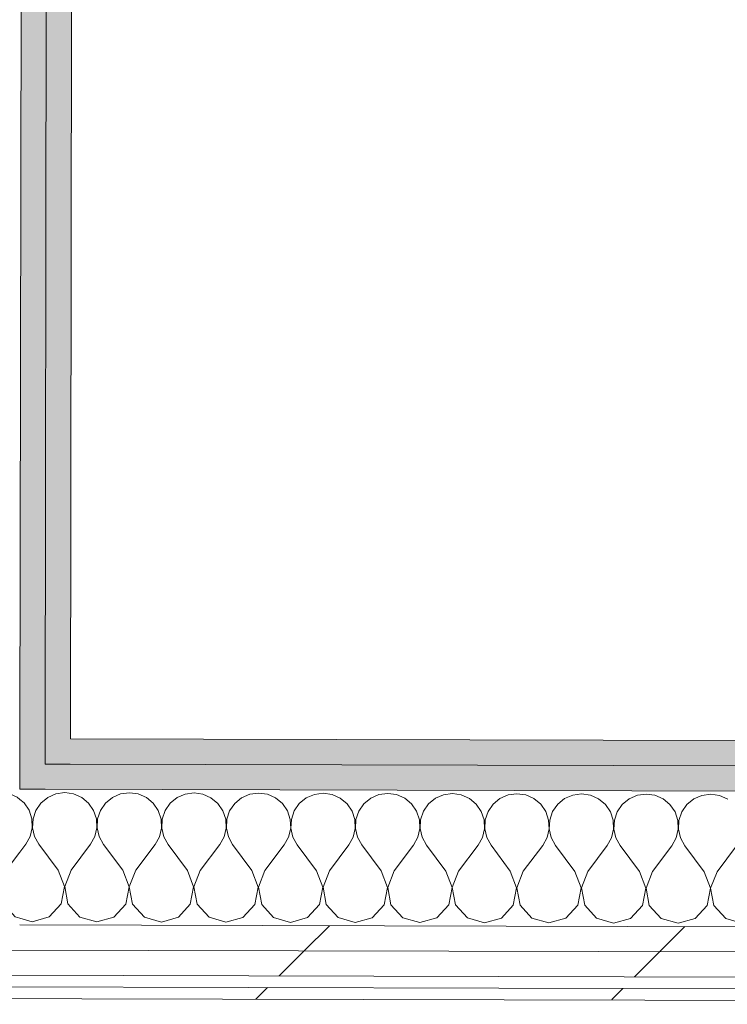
# Model space of a CAD drawing. Header units: millimetres. Extents: x -30280 to 19093, y -18706 to 4378.
# Tile 102 of 206: x -8395 to -8029, y -15445 to -14938. Entities that reach past the tile are written whole.
import ezdxf

# ---------------------------------------------------------------- set-up
doc = ezdxf.new("R2010")
doc.units = ezdxf.units.MM
doc.header["$MEASUREMENT"] = 0
doc.linetypes.add('Wipeout_Contour', pattern=[1000, 0, -1000])
doc.layers.add('Nuevo_08_E_Envans secs', color=7, linetype='Continuous')
doc.layers.add('Nuevo_08_E_Envans secs_Pluma_Nº__1', color=7, linetype='Continuous', lineweight=5)
for name, color, linetype, lineweight, true_color in [('Nuevo_08_E_Envans secs_Pluma_Nº__102', 7, 'Continuous', 5, 0xcccccc), ('Nuevo_08_E_Envans secs_Pluma_Nº__171', 171, 'Continuous', 13, 0xaaaaff), ('Nuevo_08_E_Envans secs_Pluma_Nº__177', 7, 'Continuous', 15, 0xf7e046), ('Nuevo_08_E_Envans secs_Pluma_Nº__79', 7, 'Continuous', 5, 0xaaffd5)]:
    doc.layers.add(name, color=color, linetype=linetype, lineweight=lineweight, true_color=true_color)
pattern_1 = [(45, (0, 0), (-183.8478, 183.8478), [195, -65]), (45, (7e-14, 183.85), (-183.8478, 183.8478), [195, -65])]

# ---------------------------------------------------------------- blocks, each defined once
blk = doc.blocks.new('*X108')
at = {"layer": 'Nuevo_08_E_Envans secs_Pluma_Nº__102', "color": 254, "linetype": 'Continuous', "lineweight": 5, "true_color": 0xcccccc}
for p, q in [((-8462.61, -15338.49), (-8464.56, -15337.63)), ((-8459.08, -15341.44), (-8462.61, -15338.49)), ((-8446.8, -15338.53), (-8450.35, -15341.46)), ((-8442.59, -15336.69), (-8446.8, -15338.53)), ((-8438.03, -15336.07), (-8442.59, -15336.69)), ((-8433.48, -15336.71), (-8438.03, -15336.07)), ((-8429.28, -15338.58), (-8433.48, -15336.71)), ((-8425.74, -15341.52), (-8429.28, -15338.58)), ((-8413.47, -15338.62), (-8417.01, -15341.54)), ((-8409.25, -15336.77), (-8413.47, -15338.62)), ((-8404.7, -15336.15), (-8409.25, -15336.77)), ((-8400.15, -15336.79), (-8404.7, -15336.15)), ((-8395.94, -15338.66), (-8400.15, -15336.79)), ((-8394.56, -15339.81), (-8395.94, -15338.66)), ((-8456.48, -15345.23), (-8459.08, -15341.44)), ((-8450.35, -15341.46), (-8452.96, -15345.24)), ((-8423.15, -15345.32), (-8425.74, -15341.52)), ((-8417.01, -15341.54), (-8419.63, -15345.33)), ((-8455.02, -15349.59), (-8456.48, -15345.23)), ((-8454.81, -15354.19), (-8455.02, -15349.59)), ((-8454.44, -15349.6), (-8454.68, -15354.19)), ((-8452.96, -15345.24), (-8454.44, -15349.6)), ((-8421.69, -15349.68), (-8423.15, -15345.32)), ((-8421.48, -15354.27), (-8421.69, -15349.68)), ((-8421.11, -15349.68), (-8421.34, -15354.27)), ((-8419.63, -15345.33), (-8421.11, -15349.68)), ((-8455.86, -15358.66), (-8454.81, -15354.19)), ((-8454.68, -15354.19), (-8453.65, -15358.67)), ((-8422.53, -15358.75), (-8421.48, -15354.27)), ((-8421.34, -15354.27), (-8420.31, -15358.75)), ((-8458.1, -15362.68), (-8455.86, -15358.66)), ((-8453.65, -15358.67), (-8451.43, -15362.7)), ((-8424.76, -15362.77), (-8422.53, -15358.75)), ((-8420.31, -15358.75), (-8418.1, -15362.78)), ((-8464.61, -15371.32), (-8458.1, -15362.68)), ((-8441.46, -15376.06), (-8451.43, -15362.7)), ((-8434.8, -15376.07), (-8424.76, -15362.77)), ((-8408.13, -15376.14), (-8418.1, -15362.78)), ((-8401.46, -15376.16), (-8394.6, -15367.06)), ((-8438.22, -15384.57), (-8441.46, -15376.06)), ((-8434.8, -15376.07), (-8438.08, -15384.57)), ((-8404.89, -15384.65), (-8408.13, -15376.14)), ((-8401.46, -15376.16), (-8404.75, -15384.65)), ((-8439.93, -15393.52), (-8438.22, -15384.57)), ((-8438.08, -15384.57), (-8436.41, -15393.52)), ((-8406.6, -15393.6), (-8404.89, -15384.65)), ((-8404.75, -15384.65), (-8403.08, -15393.61)), ((-8446.1, -15400.22), (-8439.93, -15393.52)), ((-8436.41, -15393.52), (-8430.29, -15400.26)), ((-8412.76, -15400.31), (-8406.6, -15393.6)), ((-8403.08, -15393.61), (-8396.95, -15400.35)), ((-8464.65, -15399.05), (-8463.62, -15400.18)), ((-8463.62, -15400.18), (-8454.86, -15402.69)), ((-8454.86, -15402.69), (-8446.1, -15400.22)), ((-8430.29, -15400.26), (-8421.53, -15402.77)), ((-8421.53, -15402.77), (-8412.76, -15400.31)), ((-8396.95, -15400.35), (-8394.65, -15401.01))]:
    blk.add_line(p, q, dxfattribs=at)
blk = doc.blocks.new('*X109')
at = {"layer": 'Nuevo_08_E_Envans secs_Pluma_Nº__102', "color": 254, "linetype": 'Continuous', "lineweight": 5, "true_color": 0xcccccc}
for p, q in [((-8380.13, -15338.7), (-8383.68, -15341.62)), ((-8375.92, -15336.85), (-8380.13, -15338.7)), ((-8371.37, -15336.23), (-8375.92, -15336.85)), ((-8366.81, -15336.88), (-8371.37, -15336.23)), ((-8362.61, -15338.74), (-8366.81, -15336.88)), ((-8359.08, -15341.69), (-8362.61, -15338.74)), ((-8346.8, -15338.78), (-8350.35, -15341.71)), ((-8342.59, -15336.94), (-8346.8, -15338.78)), ((-8338.03, -15336.31), (-8342.59, -15336.94)), ((-8333.48, -15336.96), (-8338.03, -15336.31)), ((-8329.28, -15338.83), (-8333.48, -15336.96)), ((-8325.74, -15341.77), (-8329.28, -15338.83)), ((-8313.47, -15338.86), (-8317.02, -15341.79)), ((-8309.25, -15337.02), (-8313.47, -15338.86)), ((-8304.7, -15336.4), (-8309.25, -15337.02)), ((-8300.15, -15337.04), (-8304.7, -15336.4)), ((-8295.94, -15338.91), (-8300.15, -15337.04)), ((-8292.41, -15341.85), (-8295.94, -15338.91)), ((-8280.13, -15338.95), (-8283.68, -15341.87)), ((-8275.92, -15337.1), (-8280.13, -15338.95)), ((-8271.37, -15336.48), (-8275.92, -15337.1)), ((-8266.81, -15337.13), (-8271.37, -15336.48)), ((-8262.61, -15338.99), (-8266.81, -15337.13)), ((-8259.08, -15341.93), (-8262.61, -15338.99)), ((-8246.8, -15339.03), (-8250.35, -15341.95)), ((-8242.59, -15337.19), (-8246.8, -15339.03)), ((-8238.03, -15336.56), (-8242.59, -15337.19)), ((-8233.48, -15337.21), (-8238.03, -15336.56)), ((-8229.28, -15339.07), (-8233.48, -15337.21)), ((-8225.74, -15342.02), (-8229.28, -15339.07)), ((-8213.47, -15339.11), (-8217.02, -15342.04)), ((-8209.26, -15337.27), (-8213.47, -15339.11)), ((-8204.7, -15336.64), (-8209.26, -15337.27)), ((-8200.15, -15337.29), (-8204.7, -15336.64)), ((-8195.94, -15339.16), (-8200.15, -15337.29)), ((-8192.41, -15342.1), (-8195.94, -15339.16)), ((-8180.13, -15339.19), (-8183.68, -15342.12)), ((-8175.92, -15337.35), (-8180.13, -15339.19)), ((-8171.37, -15336.73), (-8175.92, -15337.35)), ((-8166.81, -15337.37), (-8171.37, -15336.73)), ((-8162.61, -15339.24), (-8166.81, -15337.37)), ((-8159.08, -15342.18), (-8162.61, -15339.24)), ((-8146.8, -15339.28), (-8150.35, -15342.2)), ((-8142.59, -15337.43), (-8146.8, -15339.28)), ((-8138.03, -15336.81), (-8142.59, -15337.43)), ((-8133.48, -15337.46), (-8138.03, -15336.81)), ((-8129.28, -15339.32), (-8133.48, -15337.46)), ((-8125.74, -15342.26), (-8129.28, -15339.32)), ((-8113.47, -15339.36), (-8117.02, -15342.29)), ((-8109.26, -15337.52), (-8113.47, -15339.36)), ((-8104.7, -15336.89), (-8109.26, -15337.52)), ((-8100.15, -15337.54), (-8104.7, -15336.89)), ((-8095.94, -15339.4), (-8100.15, -15337.54)), ((-8092.41, -15342.35), (-8095.94, -15339.4)), ((-8080.13, -15339.44), (-8083.68, -15342.37)), ((-8075.92, -15337.6), (-8080.13, -15339.44)), ((-8071.37, -15336.98), (-8075.92, -15337.6)), ((-8066.81, -15337.62), (-8071.37, -15336.98)), ((-8062.61, -15339.49), (-8066.81, -15337.62)), ((-8059.08, -15342.43), (-8062.61, -15339.49)), ((-8046.8, -15339.53), (-8050.35, -15342.45)), ((-8042.59, -15337.68), (-8046.8, -15339.53)), ((-8038.03, -15337.06), (-8042.59, -15337.68)), ((-8033.48, -15337.7), (-8038.03, -15337.06)), ((-8029.28, -15339.57), (-8033.48, -15337.7)), ((-8392.41, -15341.6), (-8394.56, -15339.81)), ((-8389.81, -15345.4), (-8392.41, -15341.6)), ((-8383.68, -15341.62), (-8386.3, -15345.41)), ((-8356.48, -15345.48), (-8359.08, -15341.69)), ((-8350.35, -15341.71), (-8352.96, -15345.49)), ((-8323.15, -15345.56), (-8325.74, -15341.77)), ((-8317.02, -15341.79), (-8319.63, -15345.57)), ((-8289.81, -15345.65), (-8292.41, -15341.85)), ((-8283.68, -15341.87), (-8286.3, -15345.66)), ((-8256.48, -15345.73), (-8259.08, -15341.93)), ((-8250.35, -15341.95), (-8252.96, -15345.74)), ((-8223.15, -15345.81), (-8225.74, -15342.02)), ((-8217.02, -15342.04), (-8219.63, -15345.82)), ((-8189.81, -15345.89), (-8192.41, -15342.1)), ((-8183.68, -15342.12), (-8186.3, -15345.9)), ((-8156.48, -15345.98), (-8159.08, -15342.18)), ((-8150.35, -15342.2), (-8152.96, -15345.99)), ((-8123.15, -15346.06), (-8125.74, -15342.26)), ((-8117.02, -15342.29), (-8119.63, -15346.07)), ((-8089.82, -15346.14), (-8092.41, -15342.35)), ((-8083.68, -15342.37), (-8086.3, -15346.15)), ((-8056.48, -15346.23), (-8059.08, -15342.43)), ((-8050.35, -15342.45), (-8052.96, -15346.23)), ((-8388.36, -15349.76), (-8389.81, -15345.4)), ((-8386.3, -15345.41), (-8387.78, -15349.76)), ((-8355.02, -15349.84), (-8356.48, -15345.48)), ((-8352.96, -15345.49), (-8354.44, -15349.84)), ((-8321.69, -15349.93), (-8323.15, -15345.56)), ((-8319.63, -15345.57), (-8321.11, -15349.93)), ((-8288.36, -15350.01), (-8289.81, -15345.65)), ((-8286.3, -15345.66), (-8287.78, -15350.01)), ((-8255.02, -15350.09), (-8256.48, -15345.73)), ((-8252.96, -15345.74), (-8254.44, -15350.09)), ((-8221.69, -15350.17), (-8223.15, -15345.81)), ((-8219.63, -15345.82), (-8221.11, -15350.17)), ((-8188.36, -15350.26), (-8189.81, -15345.89)), ((-8186.3, -15345.9), (-8187.78, -15350.26)), ((-8155.02, -15350.34), (-8156.48, -15345.98)), ((-8152.96, -15345.99), (-8154.44, -15350.34)), ((-8121.69, -15350.42), (-8123.15, -15346.06)), ((-8119.63, -15346.07), (-8121.11, -15350.42)), ((-8088.36, -15350.5), (-8089.82, -15346.14)), ((-8086.3, -15346.15), (-8087.78, -15350.5)), ((-8055.02, -15350.59), (-8056.48, -15346.23)), ((-8052.96, -15346.23), (-8054.44, -15350.59)), ((-8389.2, -15358.83), (-8388.14, -15354.35)), ((-8388.14, -15354.35), (-8388.36, -15349.76)), ((-8387.78, -15349.76), (-8388.01, -15354.35)), ((-8388.01, -15354.35), (-8386.98, -15358.84)), ((-8355.86, -15358.91), (-8354.81, -15354.44)), ((-8354.81, -15354.44), (-8355.02, -15349.84)), ((-8354.44, -15349.84), (-8354.68, -15354.44)), ((-8354.68, -15354.44), (-8353.65, -15358.92)), ((-8322.53, -15359), (-8321.48, -15354.52)), ((-8321.48, -15354.52), (-8321.69, -15349.93)), ((-8321.11, -15349.93), (-8321.34, -15354.52)), ((-8321.34, -15354.52), (-8320.31, -15359)), ((-8289.2, -15359.08), (-8288.14, -15354.6)), ((-8288.14, -15354.6), (-8288.36, -15350.01)), ((-8287.78, -15350.01), (-8288.01, -15354.6)), ((-8288.01, -15354.6), (-8286.98, -15359.08)), ((-8255.86, -15359.16), (-8254.81, -15354.68)), ((-8254.81, -15354.68), (-8255.02, -15350.09)), ((-8254.44, -15350.09), (-8254.68, -15354.68)), ((-8254.68, -15354.68), (-8253.65, -15359.17)), ((-8222.53, -15359.24), (-8221.48, -15354.77)), ((-8221.48, -15354.77), (-8221.69, -15350.17)), ((-8221.11, -15350.17), (-8221.34, -15354.77)), ((-8221.34, -15354.77), (-8220.31, -15359.25)), ((-8188.14, -15354.85), (-8188.36, -15350.26)), ((-8187.78, -15350.26), (-8188.01, -15354.85)), ((-8154.81, -15354.93), (-8155.02, -15350.34)), ((-8154.44, -15350.34), (-8154.68, -15354.93)), ((-8121.48, -15355.01), (-8121.69, -15350.42)), ((-8121.11, -15350.42), (-8121.34, -15355.01)), ((-8088.15, -15355.1), (-8088.36, -15350.5)), ((-8087.78, -15350.5), (-8088.01, -15355.1)), ((-8054.81, -15355.18), (-8055.02, -15350.59)), ((-8054.44, -15350.59), (-8054.68, -15355.18)), ((-8391.43, -15362.85), (-8389.2, -15358.83)), ((-8386.98, -15358.84), (-8384.76, -15362.87)), ((-8358.1, -15362.93), (-8355.86, -15358.91)), ((-8353.65, -15358.92), (-8351.43, -15362.95)), ((-8324.76, -15363.01), (-8322.53, -15359)), ((-8320.31, -15359), (-8318.1, -15363.03)), ((-8291.43, -15363.1), (-8289.2, -15359.08)), ((-8286.98, -15359.08), (-8284.76, -15363.11)), ((-8258.1, -15363.18), (-8255.86, -15359.16)), ((-8253.65, -15359.17), (-8251.43, -15363.2)), ((-8224.77, -15363.26), (-8222.53, -15359.24)), ((-8220.31, -15359.25), (-8218.1, -15363.28)), ((-8191.43, -15363.34), (-8189.2, -15359.33)), ((-8189.2, -15359.33), (-8188.14, -15354.85)), ((-8188.01, -15354.85), (-8186.98, -15359.33)), ((-8186.98, -15359.33), (-8184.77, -15363.36)), ((-8158.1, -15363.43), (-8155.86, -15359.41)), ((-8155.86, -15359.41), (-8154.81, -15354.93)), ((-8154.68, -15354.93), (-8153.65, -15359.41)), ((-8153.65, -15359.41), (-8151.43, -15363.44)), ((-8124.77, -15363.51), (-8122.53, -15359.49)), ((-8122.53, -15359.49), (-8121.48, -15355.01)), ((-8121.34, -15355.01), (-8120.31, -15359.5)), ((-8120.31, -15359.5), (-8118.1, -15363.53)), ((-8091.43, -15363.59), (-8089.2, -15359.57)), ((-8089.2, -15359.57), (-8088.15, -15355.1)), ((-8088.01, -15355.1), (-8086.98, -15359.58)), ((-8086.98, -15359.58), (-8084.77, -15363.61)), ((-8058.1, -15363.67), (-8055.86, -15359.66)), ((-8055.86, -15359.66), (-8054.81, -15355.18)), ((-8054.68, -15355.18), (-8053.65, -15359.66)), ((-8053.65, -15359.66), (-8051.43, -15363.69)), ((-8394.6, -15367.06), (-8391.43, -15362.85)), ((-8374.8, -15376.22), (-8384.76, -15362.87)), ((-8368.13, -15376.24), (-8358.1, -15362.93)), ((-8341.46, -15376.31), (-8351.43, -15362.95)), ((-8334.8, -15376.32), (-8324.76, -15363.01)), ((-8308.13, -15376.39), (-8318.1, -15363.03)), ((-8301.46, -15376.4), (-8291.43, -15363.1)), ((-8274.8, -15376.47), (-8284.76, -15363.11)), ((-8268.13, -15376.49), (-8258.1, -15363.18)), ((-8241.46, -15376.55), (-8251.43, -15363.2)), ((-8234.8, -15376.57), (-8224.77, -15363.26)), ((-8208.13, -15376.64), (-8218.1, -15363.28)), ((-8201.46, -15376.65), (-8191.43, -15363.34)), ((-8174.8, -15376.72), (-8184.77, -15363.36)), ((-8168.13, -15376.74), (-8158.1, -15363.43)), ((-8141.47, -15376.8), (-8151.43, -15363.44)), ((-8134.8, -15376.82), (-8124.77, -15363.51)), ((-8108.13, -15376.88), (-8118.1, -15363.53)), ((-8101.47, -15376.9), (-8091.43, -15363.59)), ((-8074.8, -15376.97), (-8084.77, -15363.61)), ((-8068.13, -15376.98), (-8058.1, -15363.67)), ((-8041.47, -15377.05), (-8051.43, -15363.69)), ((-8034.8, -15377.07), (-8024.77, -15363.76)), ((-8371.55, -15384.73), (-8374.8, -15376.22)), ((-8368.13, -15376.24), (-8371.42, -15384.73)), ((-8338.22, -15384.82), (-8341.46, -15376.31)), ((-8334.8, -15376.32), (-8338.08, -15384.82)), ((-8304.89, -15384.9), (-8308.13, -15376.39)), ((-8301.46, -15376.4), (-8304.75, -15384.9)), ((-8271.55, -15384.98), (-8274.8, -15376.47)), ((-8268.13, -15376.49), (-8271.42, -15384.98)), ((-8238.22, -15385.06), (-8241.46, -15376.55)), ((-8234.8, -15376.57), (-8238.09, -15385.07)), ((-8204.89, -15385.15), (-8208.13, -15376.64)), ((-8201.46, -15376.65), (-8204.75, -15385.15)), ((-8171.55, -15385.23), (-8174.8, -15376.72)), ((-8168.13, -15376.74), (-8171.42, -15385.23)), ((-8138.22, -15385.31), (-8141.47, -15376.8)), ((-8134.8, -15376.82), (-8138.09, -15385.31)), ((-8104.89, -15385.4), (-8108.13, -15376.88)), ((-8101.47, -15376.9), (-8104.75, -15385.4)), ((-8071.55, -15385.48), (-8074.8, -15376.97)), ((-8068.13, -15376.98), (-8071.42, -15385.48)), ((-8038.22, -15385.56), (-8041.47, -15377.05)), ((-8034.8, -15377.07), (-8038.09, -15385.56)), ((-8373.27, -15393.68), (-8371.55, -15384.73)), ((-8371.42, -15384.73), (-8369.75, -15393.69)), ((-8339.93, -15393.76), (-8338.22, -15384.82)), ((-8338.08, -15384.82), (-8336.41, -15393.77)), ((-8306.6, -15393.85), (-8304.89, -15384.9)), ((-8304.75, -15384.9), (-8303.08, -15393.85)), ((-8273.27, -15393.93), (-8271.55, -15384.98)), ((-8271.42, -15384.98), (-8269.75, -15393.94)), ((-8239.93, -15394.01), (-8238.22, -15385.06)), ((-8238.09, -15385.07), (-8236.42, -15394.02)), ((-8206.6, -15394.09), (-8204.89, -15385.15)), ((-8204.75, -15385.15), (-8203.08, -15394.1)), ((-8173.27, -15394.18), (-8171.55, -15385.23)), ((-8171.42, -15385.23), (-8169.75, -15394.19)), ((-8139.93, -15394.26), (-8138.22, -15385.31)), ((-8138.09, -15385.31), (-8136.42, -15394.27)), ((-8106.6, -15394.34), (-8104.89, -15385.4)), ((-8104.75, -15385.4), (-8103.08, -15394.35)), ((-8073.27, -15394.42), (-8071.55, -15385.48)), ((-8071.42, -15385.48), (-8069.75, -15394.43)), ((-8039.93, -15394.51), (-8038.22, -15385.56)), ((-8038.09, -15385.56), (-8036.42, -15394.52)), ((-8379.43, -15400.39), (-8373.27, -15393.68)), ((-8369.75, -15393.69), (-8363.62, -15400.43)), ((-8346.1, -15400.47), (-8339.93, -15393.76)), ((-8336.41, -15393.77), (-8330.29, -15400.51)), ((-8312.76, -15400.55), (-8306.6, -15393.85)), ((-8303.08, -15393.85), (-8296.95, -15400.59)), ((-8279.43, -15400.64), (-8273.27, -15393.93)), ((-8269.75, -15393.94), (-8263.62, -15400.68)), ((-8246.1, -15400.72), (-8239.93, -15394.01)), ((-8236.42, -15394.02), (-8230.29, -15400.76)), ((-8212.76, -15400.8), (-8206.6, -15394.09)), ((-8203.08, -15394.1), (-8196.95, -15400.84)), ((-8179.43, -15400.88), (-8173.27, -15394.18)), ((-8169.75, -15394.19), (-8163.62, -15400.92)), ((-8146.1, -15400.97), (-8139.93, -15394.26)), ((-8136.42, -15394.27), (-8130.29, -15401.01)), ((-8112.76, -15401.05), (-8106.6, -15394.34)), ((-8103.08, -15394.35), (-8096.95, -15401.09)), ((-8079.43, -15401.13), (-8073.27, -15394.42)), ((-8069.75, -15394.43), (-8063.62, -15401.17)), ((-8046.1, -15401.22), (-8039.93, -15394.51)), ((-8036.42, -15394.52), (-8030.29, -15401.25)), ((-8388.2, -15402.86), (-8379.43, -15400.39)), ((-8363.62, -15400.43), (-8354.86, -15402.94)), ((-8354.86, -15402.94), (-8346.1, -15400.47)), ((-8394.65, -15401.01), (-8388.2, -15402.86)), ((-8330.29, -15400.51), (-8321.53, -15403.02)), ((-8321.53, -15403.02), (-8312.76, -15400.55)), ((-8296.95, -15400.59), (-8288.2, -15403.1)), ((-8288.2, -15403.1), (-8279.43, -15400.64)), ((-8263.62, -15400.68), (-8254.86, -15403.19)), ((-8254.86, -15403.19), (-8246.1, -15400.72)), ((-8230.29, -15400.76), (-8221.53, -15403.27)), ((-8221.53, -15403.27), (-8212.76, -15400.8)), ((-8196.95, -15400.84), (-8188.2, -15403.35)), ((-8188.2, -15403.35), (-8179.43, -15400.88)), ((-8163.62, -15400.92), (-8154.86, -15403.44)), ((-8154.86, -15403.44), (-8146.1, -15400.97)), ((-8130.29, -15401.01), (-8121.53, -15403.52)), ((-8121.53, -15403.52), (-8112.76, -15401.05)), ((-8096.95, -15401.09), (-8088.2, -15403.6)), ((-8088.2, -15403.6), (-8079.43, -15401.13)), ((-8063.62, -15401.17), (-8054.86, -15403.68)), ((-8054.86, -15403.68), (-8046.1, -15401.22)), ((-8030.29, -15401.25), (-8021.53, -15403.77))]:
    blk.add_line(p, q, dxfattribs=at)
blk = doc.blocks.new('Muro_62_1', base_point=(-3815.2, -15319.86))
at = {"layer": 'Nuevo_08_E_Envans secs_Pluma_Nº__79', "linetype": 'Continuous', "lineweight": 5, "true_color": 0xaaffd5}
for points in [[(-8368.52, -15308.57), (-8381.52, -15308.54), (-8381.54, -15321.54), (-8368.54, -15321.57)], [(-8368.52, -15308.57), (-8368.54, -15321.57), (-7200.24, -15324.47), (-7200.21, -15311.47)], [(-8381.54, -15321.54), (-8394.54, -15321.51), (-8394.56, -15334.51), (-8381.56, -15334.54)], [(-8381.54, -15321.54), (-8381.56, -15334.54), (-7200.27, -15337.47), (-7200.24, -15324.47)]]:
    blk.add_hatch(color=121, dxfattribs=at).paths.add_polyline_path(points)
at = {"layer": 'Nuevo_08_E_Envans secs_Pluma_Nº__1', "color": 7, "linetype": 'Continuous', "lineweight": 5}
for p, q in [((-8381.54, -15321.54), (-8381.52, -15308.54)), ((-8394.56, -15334.51), (-8394.54, -15321.51)), ((-8381.54, -15321.54), (-8368.54, -15321.57)), ((-8368.54, -15321.57), (-7200.24, -15324.47)), ((-8394.56, -15334.51), (-8381.56, -15334.54)), ((-8381.56, -15334.54), (-7200.27, -15337.47))]:
    blk.add_line(p, q, dxfattribs=at)
at = {"layer": 'Nuevo_08_E_Envans secs_Pluma_Nº__1', "color": 7, "linetype": 'Continuous', "lineweight": 5, "flags": 128}
blk.add_lwpolyline([(-7200.21, -15311.47), (-8368.52, -15308.57)], dxfattribs=at)
at = {"color": 254, "linetype": 'Wipeout_Contour', "lineweight": 0, "ltscale": 69348.815231}
blk.add_wipeout([(-8580.74, -15430.05), (-7200.51, -15433.47), (-7200.48, -15420.47), (-8580.71, -15417.05)], dxfattribs=at).dxf.layer = 'Nuevo_08_E_Envans secs'
at = {"color": 254, "linetype": 'Wipeout_Contour', "lineweight": 0, "ltscale": 69404.075793}
blk.add_wipeout([(-8580.77, -15442.05), (-7200.54, -15445.47), (-7200.53, -15439.47), (-8580.76, -15436.05)], dxfattribs=at).dxf.layer = 'Nuevo_08_E_Envans secs'
at = {"layer": 'Nuevo_08_E_Envans secs_Pluma_Nº__171', "linetype": 'Continuous', "lineweight": 13, "true_color": 0xaaaaff}
h = blk.add_hatch(dxfattribs=at)
h.set_pattern_fill('Panellat_HPL_0001', color=161, style=0, pattern_type=2)
h.set_pattern_definition(pattern_1)
h.paths.add_polyline_path([(-8580.77, -15442.05), (-7200.54, -15445.47), (-7200.53, -15439.47), (-8580.76, -15436.05)])
at = {"layer": 'Nuevo_08_E_Envans secs_Pluma_Nº__177', "linetype": 'Continuous', "lineweight": 15, "true_color": 0xf7e046}
h = blk.add_hatch(dxfattribs=at)
h.set_pattern_fill('Panellat_HPL_0001', color=53, style=0, pattern_type=2)
h.set_pattern_definition(pattern_1)
h.paths.add_polyline_path([(-8580.74, -15430.05), (-7200.51, -15433.47), (-7200.48, -15420.47), (-8580.71, -15417.05)])
at = {"layer": 'Nuevo_08_E_Envans secs_Pluma_Nº__1', "color": 7, "linetype": 'Continuous', "lineweight": 5}
for p, q in [((-8580.74, -15430.05), (-7200.51, -15433.47)), ((-8580.76, -15436.05), (-7200.53, -15439.47))]:
    blk.add_line(p, q, dxfattribs=at)
at = {"layer": 'Nuevo_08_E_Envans secs_Pluma_Nº__1', "color": 7, "linetype": 'Continuous', "lineweight": 5, "flags": 128}
blk.add_lwpolyline([(-8580.77, -15442.05), (-7200.54, -15445.47)], dxfattribs=at)
at = {"color": 254, "linetype": 'Wipeout_Contour', "lineweight": 0, "ltscale": 69302.480203}
blk.add_wipeout([(-8580.71, -15417.05), (-7200.48, -15420.47), (-7200.45, -15407.47), (-8580.68, -15404.05)], dxfattribs=at).dxf.layer = 'Nuevo_08_E_Envans secs'
at = {"layer": 'Nuevo_08_E_Envans secs_Pluma_Nº__177', "linetype": 'Continuous', "lineweight": 15, "true_color": 0xf7e046}
h = blk.add_hatch(dxfattribs=at)
h.set_pattern_fill('Panellat_HPL_0001', color=53, style=0, pattern_type=2)
h.set_pattern_definition(pattern_1)
h.paths.add_polyline_path([(-8580.71, -15417.05), (-7200.48, -15420.47), (-7200.45, -15407.47), (-8580.68, -15404.05)])
at = {"layer": 'Nuevo_08_E_Envans secs_Pluma_Nº__1', "color": 7, "linetype": 'Continuous', "lineweight": 5}
for p, q in [((-8394.66, -15404.51), (-7200.45, -15407.47)), ((-8580.71, -15417.05), (-7200.48, -15420.47))]:
    blk.add_line(p, q, dxfattribs=at)
at = {"layer": 'Nuevo_08_E_Envans secs', "color": 7, "lineweight": 20}
for name in ['*X108', '*X109']:
    blk.add_blockref(name, (0, 0), dxfattribs=at)
blk = doc.blocks.new('Muro_78_1', base_point=(-8429.52, -15308.42))
at = {"layer": 'Nuevo_08_E_Envans secs_Pluma_Nº__79', "linetype": 'Continuous', "lineweight": 5, "true_color": 0xaaffd5}
for points in [[(-8381.52, -15308.54), (-8379.3, -13808.56), (-8392.3, -13808.56), (-8394.52, -15308.51)], [(-8368.52, -15308.57), (-8366.3, -13808.56), (-8379.3, -13808.56), (-8381.52, -15308.54)], [(-8381.52, -15308.54), (-8394.52, -15308.51), (-8394.54, -15321.51), (-8381.54, -15321.54)]]:
    blk.add_hatch(color=121, dxfattribs=at).paths.add_polyline_path(points)
at = {"layer": 'Nuevo_08_E_Envans secs_Pluma_Nº__1', "color": 7, "linetype": 'Continuous', "lineweight": 5}
for p, q in [((-8394.52, -15308.51), (-8392.3, -13808.56)), ((-8381.52, -15308.54), (-8379.3, -13808.56)), ((-8394.54, -15321.51), (-8394.52, -15308.51)), ((-8381.54, -15321.54), (-8381.52, -15308.54)), ((-8394.56, -15334.51), (-8394.54, -15321.51))]:
    blk.add_line(p, q, dxfattribs=at)
at = {"layer": 'Nuevo_08_E_Envans secs_Pluma_Nº__1', "color": 7, "linetype": 'Continuous', "lineweight": 5, "flags": 128}
blk.add_lwpolyline([(-8368.52, -15308.57), (-8366.3, -13808.56)], dxfattribs=at)

msp = doc.modelspace()

# ---------------------------------------------------------------- block references
at = {"layer": 'Nuevo_08_E_Envans secs', "color": 7, "lineweight": 20}
msp.add_blockref('Muro_62_1', (-3815.2, -15319.86), dxfattribs=at)

# ---------------------------------------------------------------- next in the draw order: block references
msp.add_blockref('Muro_78_1', (-8429.52, -15308.42), dxfattribs=at)

doc.saveas('drawing.dxf')
